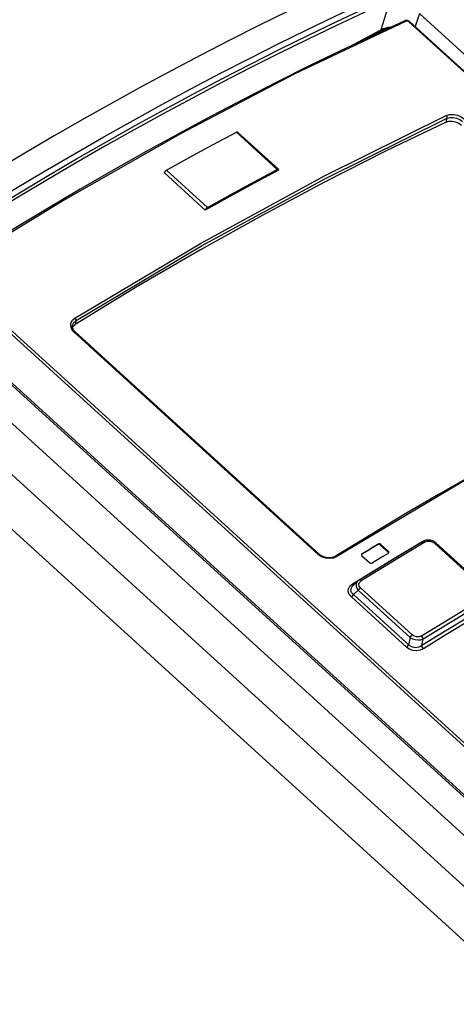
# Model space of a CAD drawing. Extents: x 0 to 594, y 0 to 420.
# Tile 73 of 104: x 506.19 to 510.48, y 132.4 to 142.06. Entities that reach past the tile are written whole.
import ezdxf

# ---------------------------------------------------------------- set-up
doc = ezdxf.new("R2010")
doc.units = 0
doc.header["$LTSCALE"] = 32.67
doc.layers.get('0').update_dxf_attribs({"linetype": 'CONTINUOUS'})
doc.layers.add('ROUNDS', color=7, linetype='CONTINUOUS')

msp = doc.modelspace()

# ---------------------------------------------------------------- linework, layer by layer
at = {"color": 7, "linetype": 'CONTINUOUS'}
for p, q in [((501.1197, 142.6471), (544.791, 102.8975)), ((510.1178, 142.1188), (518.8206, 134.1975)), ((510.0236, 142.038), (518.5498, 134.2775)), ((509.5843, 141.8676), (509.7275, 141.9457)), ((507.6147, 140.5552), (508.0166, 140.1894)), ((505.1485, 139.3512), (513.8113, 131.4663)), ((505.3746, 139.1694), (513.8899, 131.4188)), ((506.7391, 138.9949), (509.1369, 136.8125)), ((509.7362, 136.9038), (509.8099, 136.8367)), ((509.8117, 136.8436), (509.738, 136.9107)), ((510.282, 136.9238), (510.7847, 136.4662)), ((509.554, 136.8133), (509.5497, 136.8086)), ((509.5545, 136.799), (509.6282, 136.7319)), ((509.5141, 136.5491), (509.4685, 136.5076)), ((509.5183, 136.5526), (509.514, 136.5489)), ((510.1424, 135.9173), (510.1556, 135.9833))]:
    msp.add_line(p, q, dxfattribs=at)
at = {"color": 9, "linetype": 'CONTINUOUS'}
for p, q in [((544.3995, 102.7508), (500.7741, 142.4587)), ((544.1405, 102.4494), (500.5117, 142.1604)), ((509.8056, 142.1687), (509.7382, 141.9593)), ((510.1178, 142.1188), (510.0763, 141.99)), ((518.5416, 134.2773), (510.0154, 142.0378)), ((509.4792, 141.8181), (509.7382, 141.9593)), ((510.3795, 141.054), (510.3896, 141.0921)), ((514.002, 131.7906), (505.4759, 139.5511)), ((505.4923, 139.5718), (514.0184, 131.8113)), ((506.7478, 139.1065), (506.7377, 139.0685)), ((509.1257, 136.8106), (506.7279, 138.9931)), ((509.7081, 136.9071), (509.71, 136.914)), ((509.738, 136.9107), (509.7362, 136.9038)), ((510.1195, 136.9231), (510.1224, 136.9212)), ((510.7686, 136.464), (510.266, 136.9215)), ((509.5558, 136.8202), (509.554, 136.8133)), ((509.8099, 136.8367), (509.8117, 136.8436)), ((509.4718, 136.418), (509.5185, 136.4604)), ((509.4718, 136.418), (510.0236, 135.9158)), ((510.0261, 135.9984), (509.5185, 136.4604)), ((509.5403, 136.4838), (510.0479, 136.0218)), ((509.45, 136.3946), (509.9899, 135.9031)), ((510.0261, 135.9984), (510.0117, 135.9265))]:
    msp.add_line(p, q, dxfattribs=at)
at = {"color": 7, "linetype": 'CONTINUOUS'}
for points in [[(509.9383, 142.6542), (509.6616, 142.5317), (509.3835, 142.4051), (509.1041, 142.2744), (508.8232, 142.1396), (508.5411, 142.0008), (508.2577, 141.858), (507.9731, 141.7112), (507.6875, 141.5605), (507.4007, 141.4058), (507.113, 141.2472), (506.8243, 141.0848), (506.5347, 140.9186), (506.2442, 140.7486), (505.953, 140.5748), (505.661, 140.3972), (505.3684, 140.216), (505.0752, 140.0312), (504.7814, 139.8427)], [(509.8525, 142.2549), (509.576, 142.129), (509.2981, 141.999), (509.0187, 141.8649), (508.7382, 141.7269), (508.4563, 141.5848), (508.1734, 141.4388), (507.8893, 141.2889), (507.6041, 141.1351), (507.318, 140.9774), (507.0309, 140.8159), (506.7429, 140.6506), (506.4541, 140.4816), (506.1645, 140.3088), (505.8742, 140.1323), (505.5832, 139.9521), (505.2917, 139.7684)], [(509.9746, 142.0474), (509.6631, 141.9048), (509.3498, 141.7571), (509.0348, 141.6043), (508.7182, 141.4464), (508.4001, 141.2834), (508.0805, 141.1155), (507.7595, 140.9426), (507.4372, 140.7648), (507.1138, 140.5821), (506.7891, 140.3946), (506.4635, 140.2024), (506.1368, 140.0054), (505.8093, 139.8037), (505.481, 139.5974)], [(510.0236, 142.038), (510.0213, 142.04), (510.0185, 142.0421), (510.0155, 142.0439), (510.0124, 142.0456), (510.0092, 142.047), (510.0058, 142.0482), (510.0024, 142.0492), (509.999, 142.0499), (509.9955, 142.0504), (509.992, 142.0506), (509.9885, 142.0506), (509.985, 142.0503), (509.9816, 142.0497), (509.9783, 142.0488), (509.9753, 142.0477), (509.9746, 142.0474)], [(509.7275, 141.9457), (509.7342, 141.9492), (509.7427, 141.9531), (509.7516, 141.9566), (509.761, 141.9598), (509.7708, 141.9627), (509.7809, 141.9651), (509.7914, 141.9672), (509.8022, 141.9688), (509.8032, 141.9689)], [(510.3795, 141.054), (509.7851, 140.7676), (509.185, 140.4629), (508.5796, 140.1404)], [(510.3795, 141.054), (510.4072, 141.062), (510.4392, 141.0625), (510.4724, 141.0556), (510.5039, 141.0421), (510.5305, 141.0231)], [(508.7363, 140.5818), (508.4972, 140.4537), (508.2572, 140.3229), (508.0166, 140.1894)], [(508.5796, 140.1404), (507.9695, 139.8003), (507.3554, 139.4429), (506.7377, 139.0685)], [(506.7391, 138.9949), (506.7359, 138.998), (506.7317, 139.0024), (506.7279, 139.0069), (506.7245, 139.0115), (506.7214, 139.0163), (506.7188, 139.0212), (506.7166, 139.0262), (506.7147, 139.0313), (506.7134, 139.0365), (506.7125, 139.0417), (506.712, 139.0469), (506.7121, 139.0521), (506.7127, 139.0573), (506.7138, 139.0628)], [(506.7124, 139.0423), (506.7161, 139.0496), (506.7377, 139.0685)], [(512.9396, 138.7814), (512.6159, 138.6273), (512.2904, 138.4677), (511.9633, 138.3027), (511.6345, 138.1324), (511.3042, 137.9568), (510.9725, 137.776), (510.6395, 137.5899), (510.3052, 137.3987), (509.9697, 137.2025), (509.6332, 137.0011), (509.2958, 136.7948)], [(510.1532, 136.9397), (509.9453, 136.8149), (509.7355, 136.6873), (509.527, 136.5587)], [(509.7081, 136.9071), (509.6568, 136.8759), (509.6054, 136.8447), (509.554, 136.8133)], [(509.5558, 136.8202), (509.6072, 136.8516), (509.6586, 136.8828), (509.71, 136.914)], [(509.7362, 136.9038), (509.7277, 136.9086), (509.7172, 136.9099), (509.7081, 136.9071)], [(509.738, 136.9107), (509.7293, 136.9156), (509.7192, 136.9168), (509.71, 136.914)], [(510.282, 136.9238), (510.2785, 136.9268), (510.2732, 136.9309), (510.2677, 136.9347), (510.262, 136.9382), (510.2561, 136.9413), (510.2501, 136.9441), (510.2439, 136.9465), (510.2377, 136.9485), (510.2313, 136.9502), (510.225, 136.9515), (510.2185, 136.9525), (510.2121, 136.9531), (510.2057, 136.9533), (510.1992, 136.9532), (510.1928, 136.9527), (510.1865, 136.9518), (510.1802, 136.9505), (510.1741, 136.9489), (510.1681, 136.9468), (510.1623, 136.9444), (510.1567, 136.9417), (510.1532, 136.9397)], [(509.2957, 136.7948), (509.2918, 136.7925), (509.2862, 136.7896), (509.2804, 136.7871), (509.2743, 136.7848), (509.2679, 136.7828), (509.2612, 136.7812), (509.2544, 136.7799), (509.2474, 136.7789), (509.2403, 136.7783), (509.2331, 136.7781), (509.2258, 136.7782), (509.2185, 136.7786), (509.2111, 136.7794), (509.2039, 136.7806), (509.1967, 136.7821), (509.1895, 136.784), (509.1826, 136.7862), (509.1758, 136.7887), (509.1692, 136.7915), (509.1628, 136.7946), (509.1568, 136.7979), (509.151, 136.8015), (509.1455, 136.8053), (509.1404, 136.8094), (509.1369, 136.8125)], [(509.5558, 136.8202), (509.5502, 136.814), (509.5497, 136.8125)], [(509.5497, 136.8125), (509.5498, 136.8064), (509.5545, 136.799)], [(509.8104, 136.8225), (509.7591, 136.7914), (509.7077, 136.7601), (509.6563, 136.7287)], [(509.8146, 136.8272), (509.8146, 136.8295), (509.8099, 136.8367)], [(509.8104, 136.8225), (509.816, 136.8287), (509.8165, 136.8302)], [(509.8165, 136.8302), (509.8165, 136.8363), (509.8117, 136.8436)], [(509.6282, 136.7319), (509.637, 136.727), (509.647, 136.7259), (509.6563, 136.7287)], [(509.527, 136.5587), (509.5233, 136.5563), (509.5183, 136.5526)], [(510.8012, 136.3182), (510.582, 136.1867), (510.3624, 136.053), (510.1424, 135.9173)]]:
    msp.add_lwpolyline(points, dxfattribs=at)
at = {"color": 9, "linetype": 'CONTINUOUS'}
for points in [[(505.2797, 139.8601), (505.5717, 140.0441), (505.8631, 140.2245), (506.1538, 140.4012), (506.4438, 140.5742), (506.733, 140.7435), (507.0214, 140.909), (507.3089, 141.0707), (507.5954, 141.2286), (507.881, 141.3826), (508.1655, 141.5328), (508.4488, 141.679), (508.7311, 141.8213), (509.0121, 141.9596), (509.2918, 142.0938), (509.5701, 142.2241), (509.8471, 142.3503)], [(505.3025, 139.8103), (505.5941, 139.994), (505.885, 140.1741), (506.1753, 140.3506), (506.4649, 140.5233), (506.7537, 140.6924), (507.0417, 140.8577), (507.3288, 141.0191), (507.6149, 141.1768), (507.9001, 141.3306), (508.1842, 141.4806), (508.4672, 141.6266), (508.749, 141.7686), (509.0296, 141.9067), (509.3089, 142.0409), (509.5869, 142.1709), (509.8635, 142.2969)], [(509.988, 142.0437), (508.8902, 141.5223), (507.7728, 140.9389), (506.6395, 140.2952), (505.4937, 139.5934)], [(509.988, 142.0437), (509.9805, 142.0479), (509.9746, 142.0474)], [(510.0154, 142.0378), (510.0069, 142.043), (509.997, 142.0452), (509.988, 142.0437)], [(510.0154, 142.0378), (510.0213, 142.039), (510.0236, 142.038)], [(509.7382, 141.9593), (509.7372, 141.9569), (509.7361, 141.9546), (509.7348, 141.9525), (509.7334, 141.9506), (509.7318, 141.9489), (509.73, 141.9474), (509.7282, 141.9461), (509.7275, 141.9457)], [(509.7382, 141.9593), (509.746, 141.9633), (509.7542, 141.967), (509.7627, 141.9704), (509.7715, 141.9734), (509.7805, 141.9761), (509.7898, 141.9784), (509.7993, 141.9804), (509.809, 141.9821), (509.8189, 141.9834), (509.8289, 141.9843), (509.8379, 141.9848)], [(506.7367, 139.1317), (507.9694, 139.8639), (509.1857, 140.527), (510.3811, 141.1187)], [(506.7478, 139.1065), (507.9796, 139.8382), (509.195, 140.5008), (510.3896, 141.0921)], [(510.3811, 141.1187), (510.4133, 141.128), (510.4514, 141.1287), (510.4913, 141.1205), (510.5287, 141.1043), (510.5596, 141.0822)], [(510.3896, 141.0921), (510.3902, 141.1011), (510.3871, 141.1109), (510.3811, 141.1187)], [(510.3896, 141.0921), (510.4171, 141.0996), (510.4491, 141.0998), (510.4825, 141.0926), (510.5139, 141.0788), (510.5402, 141.0598)], [(506.7279, 138.9931), (506.7059, 139.0202), (506.6951, 139.0509), (506.697, 139.0819), (506.7115, 139.1098), (506.7367, 139.1317)], [(506.7138, 139.0628), (506.7262, 139.0874), (506.7478, 139.1065)], [(506.7367, 139.1317), (506.7432, 139.1236), (506.7472, 139.1145), (506.7478, 139.1065)], [(506.7391, 138.9949), (506.7379, 138.9956), (506.7336, 138.9956), (506.7279, 138.9931)], [(512.953, 138.7778), (511.7576, 138.1861), (510.5413, 137.523), (509.3086, 136.7908)], [(509.4612, 136.5226), (509.681, 136.6582), (509.9005, 136.7917), (510.1195, 136.9232)], [(510.1728, 136.9339), (509.9643, 136.8087), (509.7554, 136.6816), (509.5463, 136.5528)], [(510.1195, 136.9232), (510.1519, 136.9363), (510.1536, 136.9365)], [(510.1532, 136.9397), (510.1568, 136.9409), (510.1644, 136.9394), (510.1727, 136.9338)], [(510.1728, 136.9339), (510.1952, 136.942), (510.22, 136.9425), (510.2444, 136.9355), (510.266, 136.9215)], [(510.266, 136.9215), (510.2747, 136.9251), (510.281, 136.9245), (510.282, 136.9238)], [(509.1257, 136.8106), (509.1315, 136.8132), (509.136, 136.8131), (509.1369, 136.8124)], [(509.3086, 136.7908), (509.2751, 136.7764), (509.2358, 136.7711), (509.1949, 136.7755), (509.1568, 136.7893), (509.1257, 136.8106)], [(509.2958, 136.7948), (509.3017, 136.7951), (509.3086, 136.7908)], [(509.45, 136.3946), (509.4289, 136.4206), (509.4195, 136.4481), (509.4219, 136.4757), (509.4359, 136.501), (509.4612, 136.5226)], [(509.4718, 136.418), (509.4609, 136.4279), (509.453, 136.4386), (509.4482, 136.4497), (509.4461, 136.4611), (509.447, 136.4727), (509.4508, 136.4844), (509.4578, 136.496), (509.4685, 136.5076)], [(509.4771, 136.5155), (509.4768, 136.5154), (509.4694, 136.5169), (509.4611, 136.5226)], [(509.5139, 136.5488), (509.5076, 136.5422), (509.4981, 136.5236), (509.4968, 136.5024), (509.5038, 136.4809), (509.5185, 136.4604)], [(509.5403, 136.4838), (509.527, 136.5016), (509.5236, 136.52), (509.53, 136.5375), (509.5463, 136.5528)], [(509.5463, 136.5527), (509.5381, 136.5583), (509.5307, 136.5599), (509.527, 136.5587)], [(509.45, 136.3946), (509.4583, 136.4009), (509.4659, 136.4091), (509.4718, 136.418)], [(509.5185, 136.4604), (509.5243, 136.4692), (509.532, 136.4774), (509.5403, 136.4838)], [(510.1391, 136.0132), (510.3482, 136.1421), (510.557, 136.2692), (510.7656, 136.3943)], [(510.1556, 135.9833), (510.3646, 136.1121), (510.5733, 136.239), (510.7817, 136.364)], [(510.8174, 136.288), (510.5983, 136.1565), (510.3789, 136.023), (510.159, 135.8874)], [(510.0479, 136.0218), (510.0396, 136.0154), (510.0319, 136.0072), (510.0261, 135.9984)], [(510.1391, 136.0132), (510.1155, 136.004), (510.0909, 136.0028), (510.0678, 136.009), (510.0479, 136.0218)], [(510.1556, 135.9833), (510.1525, 135.9937), (510.1467, 136.0042), (510.139, 136.0132)], [(510.0117, 135.9265), (510.0058, 135.9177), (509.9982, 135.9095), (509.9899, 135.9031)], [(510.1424, 135.9173), (510.1271, 135.9077), (510.1114, 135.9012), (510.0956, 135.8975), (510.0801, 135.8965), (510.0651, 135.8978), (510.0505, 135.9014), (510.0366, 135.9074), (510.0236, 135.9158)], [(510.0261, 135.9984), (510.0495, 135.9846), (510.076, 135.976), (510.1041, 135.9727), (510.131, 135.9752), (510.1556, 135.9833)], [(510.159, 135.8874), (510.1514, 135.8961), (510.1455, 135.9066), (510.1424, 135.9173)], [(510.159, 135.8874), (510.1252, 135.8725), (510.0889, 135.8671), (510.0521, 135.871), (510.0183, 135.8834), (509.9899, 135.9031)]]:
    msp.add_lwpolyline(points, dxfattribs=at)
at = {"layer": 'ROUNDS', "color": 9, "linetype": 'CONTINUOUS'}
for p, q in [((508.3214, 140.9554), (508.7233, 140.5897)), ((507.6148, 140.5555), (508.0167, 140.1897)), ((507.6371, 140.5823), (508.0389, 140.2166))]:
    msp.add_line(p, q, dxfattribs=at)
at = {"layer": 'ROUNDS', "color": 7, "linetype": 'CONTINUOUS'}
for p, q in [((508.3334, 140.9565), (508.7352, 140.5908)), ((507.6147, 140.5552), (507.6148, 140.5555)), ((508.7364, 140.5821), (508.7363, 140.5818)), ((508.0166, 140.1894), (508.0167, 140.1897))]:
    msp.add_line(p, q, dxfattribs=at)
for points in [[(507.6371, 140.5823), (507.8658, 140.7092), (508.094, 140.8335), (508.3214, 140.9554)], [(508.3214, 140.9554), (508.3231, 140.9563), (508.3248, 140.957), (508.3264, 140.9574), (508.3279, 140.9578), (508.3292, 140.9579), (508.3305, 140.9578), (508.3316, 140.9576), (508.3326, 140.9571), (508.3334, 140.9565)], [(507.6148, 140.5555), (507.6154, 140.5572), (507.616, 140.559), (507.6169, 140.5608), (507.6179, 140.5627), (507.619, 140.5646), (507.6203, 140.5666), (507.6217, 140.5685), (507.6232, 140.5704), (507.6248, 140.5722), (507.6264, 140.574), (507.6282, 140.5756), (507.6299, 140.5772), (507.6317, 140.5787), (507.6335, 140.5801), (507.6353, 140.5813), (507.6371, 140.5823)], [(508.0389, 140.2166), (508.2677, 140.3434), (508.4958, 140.4678), (508.7233, 140.5897)], [(508.7352, 140.5908), (508.7345, 140.5914), (508.7335, 140.5918), (508.7323, 140.592), (508.7311, 140.5921), (508.7297, 140.592), (508.7282, 140.5917), (508.7267, 140.5912), (508.725, 140.5905), (508.7233, 140.5897)], [(508.7364, 140.5821), (508.7368, 140.5837), (508.737, 140.5852), (508.737, 140.5866), (508.7368, 140.5879), (508.7365, 140.589), (508.736, 140.59), (508.7352, 140.5908)], [(508.0389, 140.2166), (508.0372, 140.2155), (508.0354, 140.2143), (508.0336, 140.2129), (508.0318, 140.2115), (508.03, 140.2099), (508.0283, 140.2082), (508.0266, 140.2064), (508.025, 140.2046), (508.0236, 140.2027), (508.0222, 140.2008), (508.0209, 140.1989), (508.0198, 140.1969), (508.0188, 140.1951), (508.0179, 140.1932), (508.0172, 140.1914), (508.0167, 140.1897)]]:
    msp.add_lwpolyline(points, dxfattribs=at)

doc.saveas('drawing.dxf')
